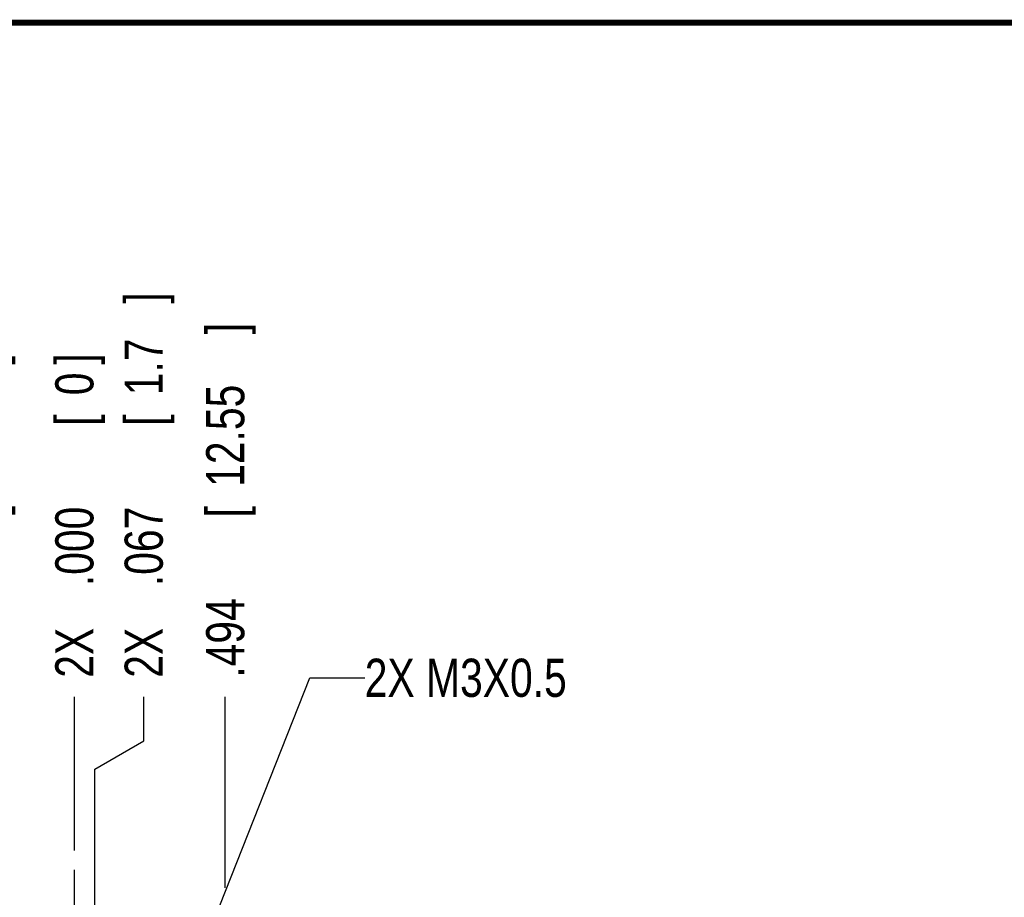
# Model space of a CAD drawing. Header units: inches. Extents: x 0.2 to 16.8, y 0.1 to 10.8.
# Tile 5 of 15: x 5.2 to 8.4, y 7.9 to 10.8. Entities that reach past the tile are written whole.
import ezdxf

# ---------------------------------------------------------------- set-up
doc = ezdxf.new("R2010")
doc.units = ezdxf.units.IN
doc.header["$LTSCALE"] = 0.935
doc.header["$MEASUREMENT"] = 0
doc.linetypes.add('CENTER', pattern=[0.6, 0.375, -0.075, 0.075, -0.075])
doc.layers.get('0').update_dxf_attribs({"linetype": 'CONTINUOUS'})
for name, color, linetype in [('DEFAULT_1', 7, 'CENTER'), ('DETAIL', 7, 'CONTINUOUS'), ('DIMENSIONS', 7, 'CONTINUOUS')]:
    doc.layers.add(name, color=color, linetype=linetype)
doc.styles.get("Standard").update_dxf_attribs({"font": 'txt', "width": 0.8})
doc.dimstyles.new('DIMSTYLE_2', dxfattribs={"dimtxt": 0.125, "dimasz": 0.18, "dimexe": 0.18, "dimexo": 0.0625, "dimgap": 0.09, "dimtad": 0, "dimtih": 1, "dimtoh": 1, "dimdec": 3, "dimzin": 4, "dimdsep": 46, "dimtxsty": 'STANDARD', "dimblk": '_FILLED', "dimblk1": '_FILLED', "dimblk2": '_FILLED', "dimcen": 0.09, "dimadec": 0, "dimazin": 0, "dimtp": 0.001, "dimtm": 0.001, "dimtfac": 1, "dimtdec": 3, "dimtofl": 0, "dimtmove": 0, "dimatfit": 3, "dimldrblk": '_FILLED', "dimfxl": 1, "dimtolj": 1, "dimtzin": 4, "dimarcsym": 0})

# ---------------------------------------------------------------- blocks, each defined once
blk = doc.blocks.new('*D9')
at = {"layer": 'DIMENSIONS', "color": 2, "linetype": 'CONTINUOUS'}
for p, q in [((5.557, 8.4072), (5.557, 8.5515)), ((5.3968, 8.3144), (5.557, 8.4072)), ((5.3968, 7.1741), (5.3968, 8.3144))]:
    blk.add_line(p, q, dxfattribs=at)
at = {"layer": 'DIMENSIONS', "color": 2, "linetype": 'CONTINUOUS', "width": 0.8}
for s, p in [(']', (5.6195, 9.839)), ('1.7', (5.6195, 9.539)), ('[', (5.6195, 9.439)), ('.067', (5.6195, 8.914)), ('2X ', (5.6195, 8.614))]:
    blk.add_text(s, height=0.125, rotation=90, dxfattribs=at).set_placement(p)
blk = doc.blocks.new('_FILLED')
at = {"color": 0, "linetype": 'BYBLOCK'}
blk.add_solid([(0, 0), (-1, 0.174), (-1, -0.174)], dxfattribs=at)
blk = doc.blocks.new('*D10')
at = {"layer": 'DIMENSIONS', "color": 2, "linetype": 'CONTINUOUS'}
blk.add_line((5.0358, 7.9265), (5.0358, 8.5515), dxfattribs=at)
at = {"layer": 'DIMENSIONS', "color": 2, "linetype": 'CONTINUOUS', "width": 0.8}
for s, p in [(']', (5.0983, 9.639)), ('7.47', (5.0983, 9.239)), ('[', (5.0983, 9.139)), ('.294', (5.0983, 8.614))]:
    blk.add_text(s, height=0.125, rotation=90, dxfattribs=at).set_placement(p)
blk = doc.blocks.new('*D11')
at = {"layer": 'DIMENSIONS', "color": 2, "linetype": 'CONTINUOUS'}
blk.add_line((5.8238, 7.9265), (5.8238, 8.5515), dxfattribs=at)
at = {"layer": 'DIMENSIONS', "color": 2, "linetype": 'CONTINUOUS', "width": 0.8}
for s, p in [(']', (5.8863, 9.739)), ('12.55', (5.8863, 9.239)), ('[', (5.8863, 9.139)), ('.494', (5.8863, 8.614))]:
    blk.add_text(s, height=0.125, rotation=90, dxfattribs=at).set_placement(p)
blk = doc.blocks.new('*D12')
at = {"layer": 'DIMENSIONS', "color": 2, "linetype": 'CONTINUOUS'}
blk.add_line((5.3298, 8.048), (5.3298, 8.5515), dxfattribs=at)
at = {"layer": 'DIMENSIONS', "color": 2, "linetype": 'CONTINUOUS', "width": 0.8}
for s, p in [(']', (5.3923, 9.639)), ('0', (5.3923, 9.539)), ('[', (5.3923, 9.439)), ('.000', (5.3923, 8.914)), ('2X ', (5.3923, 8.614))]:
    blk.add_text(s, height=0.125, rotation=90, dxfattribs=at).set_placement(p)

msp = doc.modelspace()

# ---------------------------------------------------------------- linework, layer by layer
at = {"color": 7, "linetype": 'CONTINUOUS', "const_width": 0.02}
msp.add_lwpolyline([(16.75, 10.7586), (0.25, 10.7586)], dxfattribs=at)
at = {"layer": 'DEFAULT_1', "color": 7, "linetype": 'CENTER'}
msp.add_line((5.3298, 7.742), (5.3298, 7.9855), dxfattribs=at)
at = {"layer": 'DETAIL', "color": 2, "linetype": 'CONTINUOUS'}
for p, q in [((5.4496, 6.9684), (6.1007, 8.614)), ((6.1007, 8.614), (6.2807, 8.614))]:
    msp.add_line(p, q, dxfattribs=at)

# ---------------------------------------------------------------- texts
at = {"layer": 'DETAIL', "color": 2, "linetype": 'CONTINUOUS', "width": 0.8}
msp.add_text('2X M3X0.5', height=0.125, dxfattribs=at).set_placement((6.2807, 8.5515))

# ---------------------------------------------------------------- dimensions: what is measured, and where the dimension line sits
at = {"layer": 'DIMENSIONS', "color": 2, "linetype": 'CONTINUOUS'}
for feature_location, offset, dtype, origin, picture, middle in [((5.3968, 7.1741), (0.1602, 1.3775), 0, (5.3298, 7.9855), '*D9', (5.557, 9.2765)), ((5.3298032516, 8.0480392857), (0, 0.5035), 1, (5.3298032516, 7.9855392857), '*D12', (5.3298032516, 9.1765392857))]:
    dim = msp.add_ordinate_dim(feature_location=feature_location, offset=offset, dtype=dtype, origin=origin, text='2X <>', dimstyle='DIMSTYLE_2', dxfattribs=at)
    dim.commit()
    dim.dimension.update_dxf_attribs({"geometry": picture, "text_midpoint": middle})
for feature_location, picture, middle in [((5.8238, 7.9265), '*D11', (5.8238, 9.2265)), ((5.0358, 7.9265), '*D10', (5.0358, 9.1765))]:
    dim = msp.add_ordinate_dim(feature_location=feature_location, offset=(0, 0.625), dtype=1, origin=(5.3298, 7.9855), dimstyle='DIMSTYLE_2', dxfattribs=at)
    dim.commit()
    dim.dimension.update_dxf_attribs({"geometry": picture, "text_midpoint": middle})

doc.saveas('drawing.dxf')
